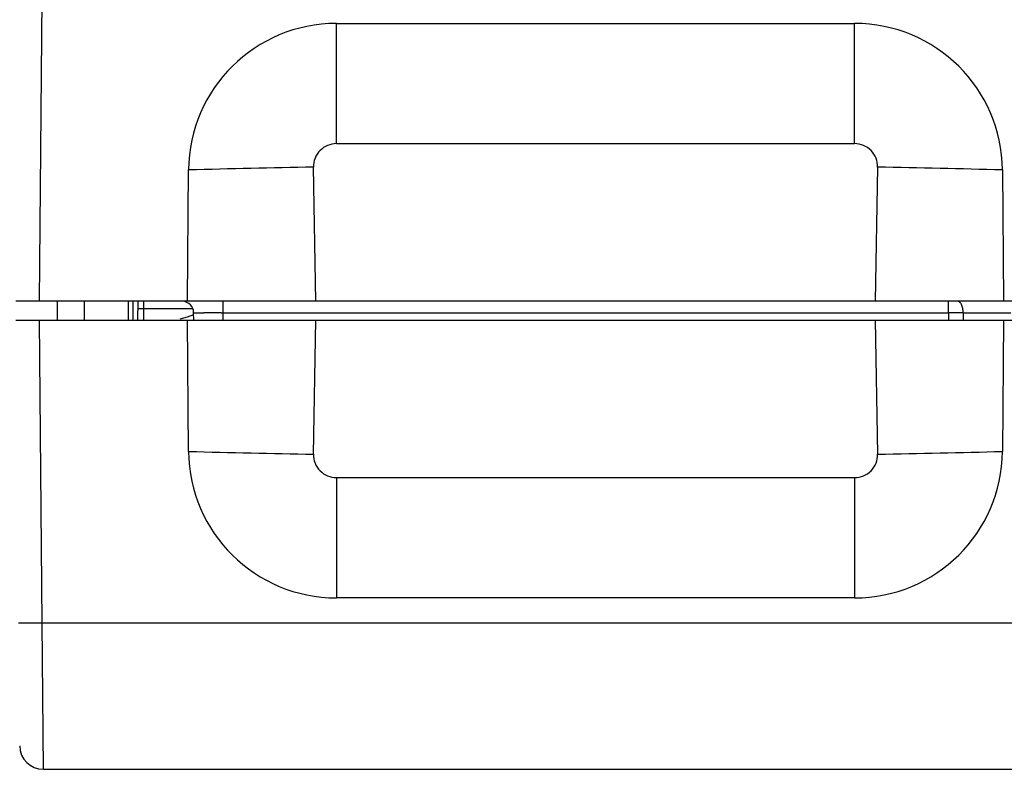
# Model space of a CAD drawing. Header units: inches. Extents: x 0 to 22, y 0 to 17.
# Tile 33 of 37: x 9 to 9.8, y 13.3 to 13.9. Entities that reach past the tile are written whole.
import ezdxf

# ---------------------------------------------------------------- set-up
doc = ezdxf.new("R2010")
doc.units = ezdxf.units.IN
doc.header["$LTSCALE"] = 1.21
doc.header["$MEASUREMENT"] = 0
doc.layers.get('0').update_dxf_attribs({"linetype": 'CONTINUOUS'})

msp = doc.modelspace()

# ---------------------------------------------------------------- linework, layer by layer
at = {"color": 9, "linetype": 'CONTINUOUS'}
for p, q in [((9.0014, 13.68928), (9.00363, 13.94537)), ((9.25236, 13.82256), (9.25236, 13.92428)), ((9.69044, 13.82256), (9.69044, 13.92428)), ((9.25236, 13.82256), (9.69044, 13.82256)), ((9.23502, 13.68928), (9.23288, 13.80268)), ((9.70992, 13.80268), (9.70778, 13.68928)), ((9.0804, 13.67328), (9.0804, 13.68928)), ((9.08957, 13.68311), (9.08962, 13.68928)), ((9.15657, 13.67945), (9.15657, 13.68928)), ((9.76975, 13.67945), (9.76975, 13.68928)), ((9.08457, 13.68306), (9.08957, 13.68311)), ((9.08944, 13.67328), (9.0895, 13.67818)), ((9.0895, 13.67818), (9.08957, 13.68311)), ((9.08957, 13.68311), (9.1308, 13.68311)), ((9.13159, 13.67764), (9.12609, 13.67576)), ((9.13157, 13.67945), (9.1329, 13.6795)), ((9.1329, 13.6795), (9.14009, 13.67953)), ((9.15493, 13.67947), (9.15657, 13.67945)), ((9.15668, 13.67328), (9.15657, 13.67945)), ((9.15657, 13.67945), (9.76975, 13.67945)), ((9.76975, 13.67945), (9.76978, 13.67328)), ((9.78223, 13.67945), (9.78227, 13.67328)), ((9.78223, 13.67945), (9.82261, 13.67945)), ((9.00363, 13.41719), (9.0014, 13.67328)), ((9.12609, 13.67576), (9.12001, 13.67401)), ((9.23288, 13.55988), (9.23502, 13.67328)), ((9.70778, 13.67328), (9.70992, 13.55988)), ((9.25236, 13.54), (9.25236, 13.43828)), ((9.69044, 13.54), (9.25236, 13.54)), ((9.69044, 13.54), (9.69044, 13.43828)), ((8.98364, 13.41719), (9.00363, 13.41719)), ((9.00363, 13.41719), (10.9737, 13.41719)), ((9.00454, 13.29328), (9.00363, 13.41719))]:
    msp.add_line(p, q, dxfattribs=at)
at = {"color": 7, "linetype": 'CONTINUOUS'}
for p, q in [((9.25236, 13.92428), (9.69044, 13.92428)), ((9.1264, 13.68928), (9.12737, 13.80037)), ((9.81543, 13.80037), (9.8164, 13.68928)), ((12.9814, 13.68928), (8.9814, 13.68928)), ((9.0164, 13.67328), (9.0164, 13.68928)), ((9.0394, 13.67328), (9.0394, 13.68928)), ((9.0764, 13.67328), (9.0764, 13.68928)), ((9.08448, 13.67328), (9.08462, 13.68928)), ((9.13168, 13.67328), (9.13157, 13.67945)), ((8.9814, 13.67328), (12.9814, 13.67328)), ((9.12737, 13.56219), (9.1264, 13.67328)), ((9.8164, 13.67328), (9.81543, 13.56219)), ((9.69044, 13.43828), (9.25236, 13.43828)), ((9.00454, 13.29328), (12.9814, 13.29328))]:
    msp.add_line(p, q, dxfattribs=at)
for centre, radius, start, end in [((9.25237, 13.79928), 0.125, 90.00035, 179.49958), ((9.69043, 13.79928), 0.125, 0.50063, 89.99941), ((9.12157, 13.67928), 0.01, 1, 85.31557), ((9.25237, 13.56329), 0.125, 180.50248, 269.99749), ((9.69043, 13.56329), 0.125, 270.00251, 359.49746), ((9.00454, 13.31328), 0.02, 180.50731, 270.00006)]:
    msp.add_arc(centre, radius, start, end, dxfattribs=at)
at = {"color": 9, "linetype": 'CONTINUOUS'}
for centre, radius, start, end in [((9.25237, 13.80307), 0.01949, 90.02728, 181.13829), ((9.69043, 13.80307), 0.01949, 358.86162, 89.97275), ((9.64009, -7.23422), 21.04084, 91.10893, 91.396325), ((9.32624, -6.15774), 19.9641, 88.595925, 88.89882), ((9.13717, 11.15003), 2.5295, 89.59767, 89.93378), ((9.77601, 10.41452), 3.26494, 89.8908, 90.10988), ((9.61652, 33.51877), 19.96257, 268.595913, 268.898831), ((9.30273, 34.59588), 21.03994, 271.108924, 271.396331), ((9.25238, 13.5595), 0.01949, 178.86726, 269.96992), ((9.69043, 13.5595), 0.01949, 270.03009, 1.13275)]:
    msp.add_arc(centre, radius, start, end, dxfattribs=at)
msp.add_open_spline([(9.78225, 13.67945), (9.78224, 13.68072), (9.78205, 13.68258), (9.78142, 13.68489), (9.78081, 13.68638), (9.78007, 13.68761), (9.77922, 13.68854), (9.77827, 13.68914), (9.77757, 13.68928), (9.77725, 13.68928)], degree=3, knots=[0, 0, 0, 0, 0.318547, 0.466436, 0.601711, 0.721989, 0.82661, 0.91749, 1, 1, 1, 1], dxfattribs=at)

doc.saveas('drawing.dxf')
